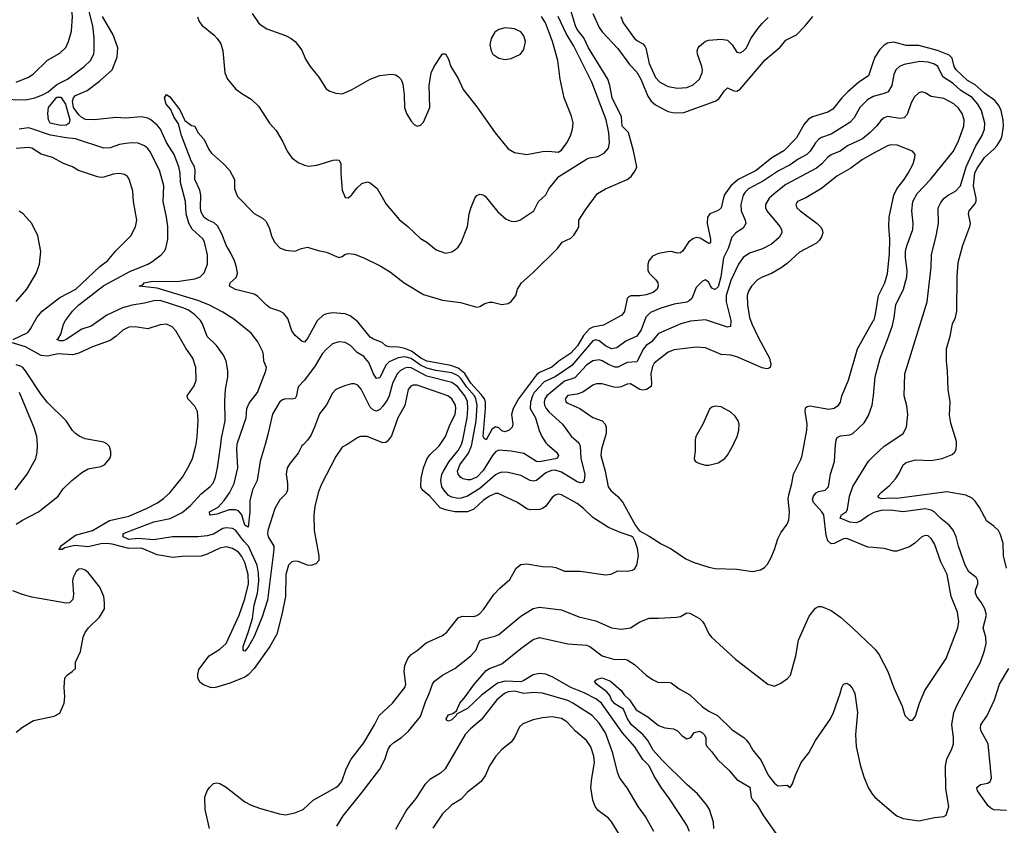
# Model space of a CAD drawing. Header units: inches. Extents: x 1245430 to 1420861, y 606325 to 671315.
# Tile 101 of 256: x 1304553 to 1310836, y 657570 to 662709. Entities that reach past the tile are written whole.
import ezdxf

# ---------------------------------------------------------------- set-up
doc = ezdxf.new("R2010")
doc.units = ezdxf.units.IN
doc.header["$MEASUREMENT"] = 0
for name, color, linetype in [('B3605', 7, 'Continuous'), ('B3606', 7, 'Continuous'), ('B3615', 7, 'Continuous'), ('B3616', 7, 'Continuous')]:
    doc.layers.add(name, color=color, linetype=linetype)

msp = doc.modelspace()

# ---------------------------------------------------------------- linework, layer by layer
at = {"layer": 'B3605', "color": 5}
for points, elevation in [([(1304523.1, 659710), (1304601.5, 659810), (1304655.8, 659910), (1304664.4, 659950), (1304666.3, 659990), (1304665.6, 660000)], 940), ([(1304530, 659491), (1304570, 659516.6), (1304674, 659570), (1304775.1, 659650), (1304797.6, 659670), (1304830, 659716.3), (1304886.6, 659770), (1304950, 659821.6), (1304990, 659843.1), (1305070, 659858), (1305093.3, 659870), (1305127.6, 659910), (1305134.3, 659930), (1305135.6, 659955.6), (1305126.2, 659986.2), (1305113.4, 660000)], 920), ([(1306643, 660000), (1306610, 659981.2), (1306570, 659922), (1306477.1, 659742.9), (1306456.6, 659690), (1306436.2, 659603.8), (1306429.3, 659550), (1306432.8, 659450), (1306462, 659290), (1306461.1, 659258.9), (1306443, 659237), (1306412.2, 659227.8), (1306390, 659228.7), (1306330, 659252.3), (1306310, 659254.4), (1306290, 659251.6), (1306268.8, 659230), (1306250.9, 659170), (1306248.1, 659030), (1306225.5, 658914.5), (1306192.9, 658790), (1306150, 658709.7), (1306050, 658571.2), (1306010, 658529.7), (1305990, 658515.4), (1305900.8, 658479.2), (1305810, 658450.6), (1305790, 658447.1), (1305770, 658449.8), (1305725.7, 658465.7), (1305702.6, 658482.6), (1305690.5, 658510), (1305688.9, 658531.1), (1305697, 658563), (1305761.6, 658650), (1305830, 658692.8), (1305869.9, 658730.1), (1305953.2, 658910), (1305990, 659013.7), (1306012.4, 659110), (1306011.3, 659170), (1305990, 659245.7), (1305970, 659285.1), (1305950, 659311.4), (1305910, 659336.5), (1305870, 659345.4), (1305830, 659338.3), (1305750, 659299), (1305710, 659287.4), (1305590, 659285.5), (1305530, 659278.3), (1305430, 659295.9), (1305330, 659337.6), (1305250, 659336.8), (1305144, 659364), (1305110, 659368.1), (1305070, 659364.5), (1304990, 659345.8), (1304904.1, 659355.9), (1304840.4, 659339.6), (1304824, 659330), (1304803.5, 659330), (1304815.1, 659344.9), (1304814, 659350), (1304910, 659421.3), (1305018.2, 659450), (1305125.5, 659514.5), (1305250, 659542.5), (1305361.3, 659590), (1305432.2, 659627.8), (1305470, 659654), (1305510, 659691.6), (1305592.9, 659790), (1305635.3, 659864.7), (1305654.8, 659910), (1305676.8, 659990), (1305678.3, 660000)], 880), ([(1306363.5, 660000), (1306353.4, 659990), (1306330, 659944), (1306278.8, 659881.2), (1306260.7, 659850), (1306253, 659810), (1306262.6, 659750), (1306261.7, 659710), (1306252.9, 659687.1), (1306213.6, 659646.4), (1306182, 659590), (1306137.3, 659450), (1306134.9, 659430), (1306139.2, 659410), (1306174, 659350), (1306175.6, 659330), (1306133.3, 659006.7), (1306099.3, 658900.7), (1306050, 658774.5), (1306010, 658705.7), (1305990, 658680.4), (1305982.6, 658682.6), (1305978, 658690), (1305978, 658710), (1306013.8, 658806.2), (1306038.4, 658890), (1306050, 658973.7), (1306069.7, 659050), (1306077.9, 659130), (1306077.6, 659177.6), (1306068.7, 659230), (1306013, 659350), (1305982.7, 659382.7), (1305930, 659452.9), (1305910, 659463.6), (1305870, 659467.4), (1305850, 659462.4), (1305790, 659427.1), (1305750, 659416.3), (1305690, 659409.5), (1305528.9, 659411.1), (1305410, 659390.5), (1305310, 659399.4), (1305250, 659393.5), (1305212.5, 659410), (1305213.3, 659430), (1305230, 659438.6), (1305410, 659505.7), (1305512.4, 659527.6), (1305590, 659565.3), (1305643.7, 659610), (1305710, 659685.2), (1305769.4, 659730.6), (1305787.6, 659752.4), (1305802.4, 659790), (1305815.9, 659850), (1305836.1, 660000)], 860), ([(1305765.2, 657550), (1305736.9, 657670), (1305733.6, 657750), (1305749.6, 657790), (1305763.7, 657810), (1305790, 657835.5), (1305810, 657841.6), (1305830, 657837.1), (1305870, 657812.4), (1305990, 657719.6), (1306030, 657699), (1306090, 657676.9), (1306210, 657642.6), (1306250, 657637), (1306308.7, 657650), (1306361.2, 657670), (1306426, 657730), (1306569.8, 657810.3), (1306590, 657826), (1306609.6, 657850), (1306635.6, 657930), (1306667.7, 657992.3), (1306750, 658095.8), (1306816.8, 658210), (1306846, 658270), (1306931.1, 658348.9), (1307010.9, 658450), (1307016.8, 658470), (1307006, 658550), (1307010.9, 658590), (1307030, 658634.9), (1307050, 658658.7), (1307090, 658685.3), (1307146.6, 658733.4), (1307250, 658781.5), (1307278.5, 658801.5), (1307350, 658892.6), (1307376.1, 658903.9), (1307450, 658901.3), (1307470, 658907.8), (1307490, 658921.7), (1307512.8, 658947.2), (1307577.9, 659042.1), (1307616.5, 659083.5), (1307681, 659139), (1307721.6, 659210), (1307750, 659233.7), (1307790, 659237), (1307890, 659221.7), (1307950, 659218.9), (1307973.8, 659213.8), (1308030, 659190.4), (1308130, 659192.2), (1308291.6, 659168.4), (1308327.3, 659172.7), (1308370, 659192.4), (1308430, 659190.3), (1308463.3, 659196.7), (1308475.2, 659204.8), (1308491, 659229), (1308502.3, 659290), (1308495.2, 659335.2), (1308480.7, 659380.7), (1308466.8, 659406.8), (1308455.1, 659415.1), (1308390, 659436.2), (1308309.4, 659470), (1308210, 659533.3), (1308150, 659591.8), (1308110, 659621.8), (1308010, 659677.4), (1307990, 659682), (1307970, 659676.3), (1307950, 659661.6), (1307910, 659606), (1307890, 659591.5), (1307870, 659584.2), (1307810, 659582.4), (1307790, 659588), (1307730, 659628.7), (1307606.4, 659686.4), (1307590, 659686.6), (1307550, 659669.9), (1307510, 659643), (1307450, 659587.5), (1307410, 659570.4), (1307329.5, 659569.5), (1307270, 659581.5), (1307236, 659596), (1307169.5, 659669.5), (1307121.4, 659710), (1307113.1, 659730), (1307115.7, 659784.3), (1307128.8, 659850), (1307154, 659910), (1307170, 659934.3), (1307230, 659991.7), (1307235.7, 660000)], 880), ([(1306118.3, 660000), (1306087, 659893), (1306067.3, 659770), (1306038.5, 659710), (1306021, 659639), (1306022.1, 659570), (1306010, 659472), (1305990, 659485.6), (1305969.9, 659549.9), (1305950, 659576.2), (1305930, 659582.2), (1305890, 659582.5), (1305810, 659555.5), (1305770, 659549.1), (1305767, 659550), (1305763.1, 659570), (1305819.6, 659600.4), (1305858.5, 659641.5), (1305892.4, 659690), (1305920.8, 659750), (1305944.8, 659850), (1305939.1, 659970), (1305941.7, 660000)], 840), ([(1308125.3, 660000), (1308130, 659990.6), (1308133.3, 659910), (1308158.7, 659810), (1308155.6, 659770), (1308143.7, 659756.3), (1308130, 659754.2), (1308110, 659761.8), (1308010, 659822.2), (1307970, 659835.1), (1307947, 659833), (1307910, 659818.4), (1307850, 659770.6), (1307830, 659765), (1307810, 659770.6), (1307750, 659802.3), (1307670, 659821.1), (1307630, 659822.6), (1307610, 659817.4), (1307590, 659804.9), (1307490, 659719.3), (1307410, 659668.8), (1307370, 659656.4), (1307350, 659655.4), (1307310, 659662.9), (1307290, 659673.9), (1307259.1, 659710), (1307247.7, 659730), (1307239.6, 659770), (1307246.8, 659810), (1307257.5, 659830), (1307294.4, 659890), (1307350, 659961.1), (1307370, 659995.5), (1307371.5, 660000)], 860), ([(1307920.7, 660000), (1307978, 659950), (1307991.5, 659930), (1307982.4, 659910), (1307870, 659889.5), (1307850, 659889.9), (1307770, 659940.9), (1307690, 659957), (1307610, 659962.9), (1307590, 659952.4), (1307570, 659928.9), (1307510, 659834), (1307470, 659791.7), (1307430, 659774.1), (1307410, 659773.4), (1307380.6, 659780.6), (1307367.7, 659787.7), (1307350, 659809.7), (1307346.9, 659830), (1307361.4, 659870), (1307416.3, 659943.7), (1307436.2, 659990), (1307438, 660000)], 840), ([(1308273.9, 660000), (1308265, 659970), (1308260.9, 659930), (1308289.5, 659829.5), (1308308.6, 659730), (1308325.7, 659705.7), (1308370, 659667.2), (1308400.9, 659630), (1308482, 659482), (1308508, 659448), (1308570, 659415.3), (1308645.5, 659365.5), (1308710, 659334.7), (1308804.4, 659270), (1308850, 659249.1), (1308950, 659215.8), (1308990, 659208.7), (1309130, 659203.1), (1309230, 659188.4), (1309280.5, 659199.5), (1309305.6, 659214.4), (1309324.2, 659235.8), (1309346, 659274), (1309369.7, 659330.3), (1309390, 659397.3), (1309410, 659436.3), (1309449.6, 659490.4), (1309461.2, 659518.8), (1309464.8, 659570), (1309456.8, 659650), (1309460.9, 659679.1), (1309481, 659750), (1309489.8, 659810.2), (1309537.3, 659902.7), (1309546.6, 659930), (1309559.5, 660000)], 880), ([(1308863.5, 660000), (1308864, 659956), (1308856, 659910), (1308859.8, 659899.8), (1308867.7, 659887.7), (1308890, 659877.3), (1308928.4, 659868.4), (1308950, 659868.4), (1309010, 659882), (1309053, 659910), (1309070, 659930.5), (1309107.7, 660000)], 920), ([(1310000, 659341.6), (1309964.6, 659344.6), (1309830, 659398.9), (1309810, 659398), (1309750, 659366.9), (1309730, 659366.6), (1309710, 659383.7), (1309698.3, 659418.3), (1309683.7, 659550), (1309671.4, 659570), (1309617.7, 659630), (1309611.6, 659650), (1309618, 659670), (1309635.4, 659690), (1309650, 659700.2), (1309692, 659708), (1309713.6, 659730), (1309725.8, 659810), (1309751.9, 659890), (1309759.7, 660000)], 860), ([(1310000, 659562.7), (1309970, 659546.6), (1309918, 659510), (1309890, 659499.7), (1309850, 659504.3), (1309787.6, 659530), (1309797.6, 659550), (1309827.9, 659572.1), (1309834.2, 659585.8), (1309848.4, 659670), (1309868.3, 659731.7), (1309970, 659893.7), (1310000, 659922.3)], 840), ([(1304530, 658164.9), (1304570, 658195.5), (1304641.7, 658238.3), (1304773.6, 658266.4), (1304810, 658286), (1304836.2, 658350), (1304840.7, 658390), (1304837, 658450), (1304841.2, 658510), (1304859, 658530), (1304888.7, 658550), (1304908.7, 658570), (1304909.1, 658610.9), (1304942, 658678), (1304958.7, 658770), (1304970, 658798.8), (1304992.3, 658830), (1305062.3, 658897.7), (1305093.3, 658950), (1305094.7, 658990), (1305089.6, 659030), (1305063.5, 659090), (1304990, 659183.1), (1304970, 659197.7), (1304950, 659205.3), (1304930, 659203.1), (1304913.8, 659190), (1304894.3, 659150), (1304889.3, 659129.3), (1304896.1, 659043.9), (1304893, 659010), (1304870.4, 658989.6), (1304850, 658987.6), (1304630, 659025.6), (1304570, 659042.5), (1304510, 659065.9)], 920), ([(1306576, 657564), (1306616.8, 657630), (1306739, 657781), (1306850, 657927.9), (1306882.2, 657990), (1306904.4, 658055.6), (1306920, 658080), (1306940.9, 658099.1), (1306990, 658130.2), (1307034.2, 658170), (1307110, 658264.4), (1307141.8, 658358.2), (1307166.5, 658410), (1307187.1, 658470), (1307199.2, 658490), (1307250, 658528.2), (1307330.4, 658569.6), (1307430.9, 658650), (1307466.6, 658690), (1307479.8, 658730), (1307491.6, 658748.4), (1307510, 658757.2), (1307584.5, 658775.5), (1307610, 658788.1), (1307750, 658904.4), (1307830, 658953.8), (1307870, 658960.7), (1308010, 658945.2), (1308120, 658900), (1308230, 658875), (1308329.4, 658829.4), (1308390, 658821.3), (1308450, 658830.3), (1308510, 658866.9), (1308570, 658891.8), (1308630, 658890.3), (1308743.3, 658896.7), (1308770, 658902.4), (1308810, 658925.5), (1308830, 658923), (1308890, 658888.2), (1308910, 658870.6), (1308923.8, 658850), (1308950, 658791), (1308966.8, 658770), (1309121, 658630), (1309326.8, 658470), (1309370, 658458), (1309410, 658476.3), (1309453, 658507), (1309471.3, 658528.7), (1309506.3, 658650), (1309523, 658750), (1309590, 658904.7), (1309630, 658956), (1309650, 658966), (1309670, 658966), (1309730, 658940.5), (1309790, 658897.1), (1309870, 658828.2), (1310000, 658703.4)], 860), ([(1308826.4, 657530), (1308809.8, 657569.8), (1308699, 657739), (1308647.8, 657807.8), (1308602.3, 657882.3), (1308568.8, 657948.8), (1308529.9, 657989.9), (1308478.6, 658070), (1308399.4, 658159.4), (1308265.9, 658350), (1308230, 658375.7), (1308154.3, 658414.3), (1308069.7, 658449.7), (1307955.9, 658515.9), (1307910, 658533.5), (1307870, 658539.3), (1307829.4, 658530.6), (1307770, 658493), (1307750, 658485.2), (1307651.6, 658488.4), (1307602.5, 658477.5), (1307499.4, 658400.6), (1307410, 658315.6), (1307340.7, 658279.3), (1307338.8, 658270), (1307310, 658242.9), (1307290, 658234), (1307278, 658238), (1307274, 658250), (1307290, 658274), (1307316.5, 658283.5), (1307340.4, 658299.6), (1307360.9, 658350), (1307390, 658380.7), (1307450, 658465.3), (1307530, 658556.5), (1307550, 658570.2), (1307630, 658600.2), (1307750, 658697.1), (1307830, 658754.7), (1307870, 658767.2), (1308050, 658726.7), (1308170, 658719.3), (1308190.3, 658710), (1308270, 658651.6), (1308290, 658643.9), (1308350, 658626.9), (1308410, 658630.2), (1308430, 658624.5), (1308475.8, 658595.8), (1308550, 658527.6), (1308590, 658500.4), (1308630, 658480.7), (1308690, 658482.4), (1308710, 658478), (1308760.4, 658440.4), (1308830, 658401.5), (1308910, 658325.5), (1308950, 658298.5), (1309006, 658270), (1309098.6, 658178.6), (1309172.7, 658130), (1309190, 658112.7), (1309210, 658087.3), (1309230.4, 658050), (1309283.4, 657983.4), (1309330, 657890.4), (1309370, 657838.4), (1309390, 657821.6), (1309450, 657826), (1309470, 657812), (1309485.2, 657834.8), (1309503.7, 657890), (1309539.3, 657970), (1309588.1, 658031.9), (1309632, 658110), (1309726.6, 658250), (1309746.6, 658290), (1309789.2, 658410), (1309799, 658450), (1309810, 658471), (1309830, 658476), (1309850, 658464.7), (1309870, 658438), (1309882.8, 658410), (1309898, 658290), (1309887.2, 658150), (1309891.5, 658071.5), (1309915.9, 657955.9), (1309939.4, 657879.4), (1309967, 657810), (1309990, 657773), (1310000, 657761.8)], 840), ([(1308983.3, 657550), (1308980.7, 657590), (1308953.7, 657670), (1308938.7, 657698.7), (1308877.6, 657770), (1308810, 657829.8), (1308650, 657988.5), (1308595, 658050), (1308560.8, 658110), (1308530, 658148.3), (1308456.2, 658210), (1308432, 658250), (1308406, 658310), (1308350, 658344.7), (1308329.5, 658370), (1308318.2, 658398.2), (1308300.6, 658420.6), (1308234.4, 658470), (1308220.5, 658490), (1308236.9, 658503.1), (1308270, 658510.1), (1308322.6, 658490), (1308390, 658430.2), (1308410, 658402), (1308445.2, 658370), (1308486.7, 658306.7), (1308561.6, 658261.6), (1308630, 658205.6), (1308670, 658192), (1308724.7, 658184.7), (1308750, 658172), (1308779.6, 658139.6), (1308810, 658122), (1308835.3, 658130), (1308857.2, 658162.8), (1308889.8, 658170.2), (1308910, 658160.7), (1308921.3, 658150), (1308931.7, 658130), (1308931.5, 658090), (1308935.9, 658075.9), (1308970, 658039.5), (1309005.4, 657990), (1309080.1, 657920.1), (1309130, 657862.8), (1309212.9, 657812.9), (1309220.2, 657750), (1309230, 657732), (1309258.7, 657698.7), (1309298.9, 657630), (1309410, 657472.9)], 820), ([(1308599.8, 657530), (1308545.8, 657625.8), (1308498.5, 657690), (1308430, 657809.6), (1308382.4, 657870), (1308368.3, 657908.3), (1308338.8, 658030), (1308290, 658160.4), (1308250, 658221.4), (1308206.6, 658270), (1308083.1, 658350), (1308050, 658366.1), (1307890, 658413.8), (1307836.8, 658416.8), (1307770, 658410.4), (1307710, 658425.9), (1307670, 658422), (1307646.5, 658410), (1307598.6, 658370), (1307497.9, 658242.1), (1307430, 658186.2), (1307394.7, 658150), (1307267.2, 657930), (1307238.1, 657901.9), (1307170, 657861.4), (1307137.7, 657830), (1307079.9, 657740.1), (1307024.3, 657670), (1306950, 657543.5)], 860), ([(1308416.9, 657450), (1308332.4, 657590), (1308310, 657615.1), (1308244.2, 657664.2), (1308225.8, 657690), (1308209.3, 657729.3), (1308197.8, 657810), (1308203, 657870), (1308220.9, 657970), (1308216.7, 658010), (1308197.4, 658070), (1308169.9, 658109.9), (1308099.8, 658170), (1308044.2, 658230), (1308010, 658251.4), (1307950, 658261.6), (1307890, 658256.4), (1307830, 658243.5), (1307762.6, 658217.4), (1307741.6, 658198.4), (1307710.2, 658129.8), (1307690, 658099.6), (1307630, 658054.3), (1307590.3, 658010), (1307550.3, 657949.7), (1307524.4, 657890), (1307497.1, 657850), (1307410, 657782), (1307370, 657737.4), (1307310, 657701.3), (1307250, 657642.6), (1307190, 657551.1)], 880)]:
    msp.add_lwpolyline(points, dxfattribs=dict(at, elevation=elevation))
at = {"layer": 'B3606', "color": 5}
for points, elevation in [([(1304530, 662311.9), (1304610, 662342), (1304639, 662361), (1304730, 662450.2), (1304810, 662496.9), (1304847, 662533), (1304864.8, 662570), (1304884, 662636), (1304889.9, 662730), (1304883, 662783), (1304857.9, 662870), (1304838.6, 662918.6), (1304819.8, 662950), (1304778.1, 662998.1), (1304757.9, 663030), (1304751.8, 663070), (1304757.3, 663130), (1304755.7, 663170), (1304744.4, 663210), (1304730, 663238), (1304708.6, 663268.6), (1304685.4, 663290), (1304629.7, 663330), (1304550, 663370.7)], 880), ([(1304430, 662202.2), (1304590, 662197.3), (1304649.7, 662210), (1304697.7, 662230), (1304735, 662250), (1304790, 662295), (1304857.2, 662330), (1304964.4, 662410), (1305004.4, 662450), (1305025.7, 662490), (1305028.4, 662510), (1305027.2, 662592.8), (1305019.9, 662670), (1304980.1, 662830)], 860), ([(1310000, 662440.7), (1309968.9, 662351.1), (1309908.4, 662311.6), (1309837.7, 662250), (1309799, 662210), (1309741.9, 662138.1), (1309710, 662118.8), (1309611.2, 662088.8), (1309585.9, 662074.1), (1309557.9, 662042.1), (1309510, 661956.4), (1309430, 661873.8), (1309352.4, 661827.6), (1309253.1, 661746.9), (1309137.5, 661690), (1309091.3, 661650), (1309048.6, 661590), (1309030, 661509.6), (1309010, 661492.8), (1308957.3, 661470), (1308942.4, 661450), (1308939.6, 661410), (1308962, 661310), (1308960.5, 661290), (1308956, 661284), (1308950, 661280.7), (1308894.7, 661314.7), (1308870, 661318.9), (1308848.1, 661311.9), (1308821.7, 661290), (1308784.8, 661235.2), (1308770, 661221.5), (1308750, 661220.3), (1308710, 661229.8), (1308689.1, 661229.1), (1308630, 661218.3), (1308590, 661200.3), (1308567.3, 661170), (1308561.3, 661150), (1308562.1, 661110), (1308572.1, 661090), (1308612, 661050), (1308625, 661030), (1308627.6, 661010), (1308620.7, 660990), (1308596.1, 660970), (1308550, 660953.7), (1308510, 660947.2), (1308453.1, 660946.9), (1308439.6, 660940.4), (1308428.3, 660930), (1308412.7, 660847.3), (1308396, 660824), (1308278.9, 660761.1), (1308210, 660748.1), (1308190, 660736.4), (1308150, 660694.8), (1308111.7, 660628.3), (1308070, 660582.1), (1307992.4, 660530), (1307947.6, 660492.4), (1307870, 660459.6), (1307850, 660444.4), (1307736.9, 660290), (1307702.2, 660230), (1307690.9, 660190), (1307699.2, 660130), (1307696.1, 660110), (1307675.3, 660090), (1307650, 660081.1), (1307630, 660087.5), (1307610, 660105.3), (1307588.3, 660111.7), (1307565.3, 660094.7), (1307530, 660029.8), (1307516.9, 660036.9), (1307511, 660051), (1307526.1, 660230), (1307524.3, 660270), (1307518, 660290), (1307498.6, 660318.6), (1307430.7, 660390), (1307392.5, 660452.5), (1307350, 660485.7), (1307304.1, 660504.1), (1307150, 660531.6), (1307112.9, 660550), (1307053.7, 660593.7), (1307010, 660611.8), (1306970, 660620.8), (1306910, 660621.5), (1306890, 660628.8), (1306866.6, 660650), (1306810, 660670.9), (1306790, 660683.4), (1306710, 660782.1), (1306661.1, 660821.1), (1306630, 660833.9), (1306550, 660838.5), (1306510, 660833.3), (1306490, 660824.1), (1306452.1, 660787.9), (1306390, 660676), (1306370, 660653.2), (1306356.5, 660656.5), (1306310, 660694), (1306290, 660724), (1306263.1, 660803.1), (1306236.9, 660836.9), (1306212, 660850), (1306150, 660870.6), (1306127.5, 660887.5), (1306070, 660946.6), (1306050, 660958), (1305930, 660987.2), (1305892, 661010), (1305897, 661030), (1305935, 661065), (1305942.4, 661090), (1305937, 661130), (1305923, 661170), (1305900.1, 661220.1), (1305869.9, 661270), (1305843.8, 661343.8), (1305815.1, 661395.1), (1305794.1, 661414.1), (1305755.1, 661430), (1305730, 661448), (1305710, 661481.2), (1305706.5, 661510), (1305709.8, 661590), (1305702.5, 661622.5), (1305671.3, 661690), (1305672.3, 661750), (1305668.4, 661770), (1305647.2, 661810), (1305584.5, 661970), (1305565.8, 662045.8), (1305536.9, 662090), (1305516.8, 662136.8), (1305488.2, 662170), (1305476, 662210), (1305490, 662231.3), (1305510, 662217.3), (1305575.1, 662135.1), (1305606.2, 662066.2), (1305650, 662034.8), (1305670, 662031), (1305690.5, 661990.5), (1305730, 661944.7), (1305760.9, 661880.9), (1305777.7, 661857.8), (1305854.4, 661790), (1305892, 661750), (1305923, 661690), (1305923.1, 661630), (1305941.8, 661581.8), (1306050, 661472.7), (1306103, 661443), (1306123.2, 661423.2), (1306144.7, 661384.7), (1306160.8, 661330), (1306178.5, 661290), (1306213.7, 661253.7), (1306250, 661238.3), (1306308, 661232), (1306350.5, 661250.5), (1306390, 661257.6), (1306457.3, 661237.3), (1306510, 661227), (1306590, 661193), (1306610, 661198), (1306628.6, 661211.4), (1306650, 661218), (1306690, 661213.8), (1306750, 661190.2), (1306856.7, 661136.7), (1306918.9, 661098.9), (1307006.7, 661030), (1307130, 660955.6), (1307250, 660920.3), (1307365.5, 660905.5), (1307470, 660874.8), (1307490, 660880.7), (1307521.3, 660898.7), (1307550, 660906.4), (1307570, 660906.7), (1307630, 660892.4), (1307670, 660898), (1307690, 660910.8), (1307719.3, 660950), (1307729.3, 660990), (1307756, 661030), (1307830, 661096.4), (1307985.1, 661250), (1308014, 661290), (1308070, 661316.1), (1308090, 661334.6), (1308113.3, 661370), (1308120.4, 661390), (1308120.5, 661430), (1308163, 661497), (1308239.8, 661600.2), (1308290.5, 661629.5), (1308430, 661690.1), (1308455.4, 661710), (1308482.8, 661750), (1308490.5, 661770), (1308470, 661872.3), (1308437, 661990), (1308397.4, 662030), (1308392.3, 662090), (1308333.6, 662210), (1308318.2, 662290), (1308305.4, 662330), (1308182.8, 662530), (1308153.2, 662593.2), (1308110, 662645.9), (1308098.7, 662670), (1308064.4, 662790)], 820), ([(1305941.7, 660000), (1305942.5, 660010), (1305997.5, 660170), (1306001.6, 660230), (1306016.6, 660263.4), (1306070, 660331.7), (1306123.7, 660470), (1306127, 660490), (1306109.8, 660530), (1306108.9, 660570), (1306103.8, 660590), (1306073.4, 660653.4), (1306029.8, 660709.8), (1305919.3, 660799.3), (1305850, 660844.5), (1305759.7, 660890), (1305690, 660918.6), (1305430, 660995.8), (1305315.3, 661010), (1305340.1, 661019.9), (1305347.3, 661030), (1305390, 661039.2), (1305570, 661041.3), (1305670, 661056.3), (1305705.4, 661070), (1305730, 661094.9), (1305752.2, 661150), (1305751.4, 661210), (1305732.2, 661290), (1305723.1, 661310), (1305653.5, 661373.5), (1305631.3, 661411.3), (1305616.2, 661470), (1305611.8, 661550), (1305578.2, 661670), (1305577.2, 661730), (1305569.4, 661770), (1305538.6, 661850), (1305490, 661926.2), (1305450.5, 662010), (1305430, 662036.3), (1305390, 662071.1), (1305370, 662081.4), (1305330, 662089.9), (1305230, 662080.8), (1305166.5, 662086.5), (1305029.9, 662069.9), (1304973.1, 662073.1), (1304950, 662085), (1304930, 662103.4), (1304896.1, 662150), (1304889.9, 662190), (1304897.2, 662210), (1304910, 662226.9), (1304982.6, 662257.4), (1305062.2, 662317.8), (1305143.5, 662390), (1305174, 662470), (1305178.7, 662530), (1305150, 662613.5), (1305081.2, 662730)], 840), ([(1305687.2, 662727.2), (1305698.3, 662698.3), (1305714.4, 662674.4), (1305794.9, 662610), (1305814, 662590), (1305835.5, 662555.5), (1305848.9, 662510), (1305862, 662370), (1305879.3, 662330), (1305910, 662290.7), (1305930, 662268.2), (1305970, 662238), (1306030, 662203), (1306077.2, 662157.2), (1306147.7, 662050), (1306190, 662002.8), (1306232.7, 661930), (1306259.1, 661870), (1306290, 661827.3), (1306330, 661799.1), (1306370, 661780.7), (1306395.9, 661775.9), (1306450, 661781.3), (1306554.2, 661814.2), (1306576.4, 661816.4), (1306592.5, 661812.5), (1306603, 661790), (1306602, 661730), (1306610, 661622), (1306630, 661574.8), (1306650, 661574), (1306670, 661590.6), (1306704.8, 661635.3), (1306736.6, 661663.4), (1306770, 661674.4), (1306790, 661668.5), (1306833, 661633), (1306891.9, 661531.9), (1306974.9, 661434.9), (1307030, 661390.6), (1307110, 661312.7), (1307150.7, 661290), (1307210, 661240.5), (1307270, 661219.3), (1307310, 661228.2), (1307330, 661240.4), (1307350, 661258.4), (1307370, 661288), (1307409.7, 661390), (1307421.6, 661470), (1307432.6, 661507.4), (1307456.2, 661570), (1307470, 661587.7), (1307490, 661595.5), (1307510, 661593), (1307524.2, 661584.2), (1307604, 661484), (1307657.5, 661437.5), (1307690, 661423.1), (1307717.1, 661422.9), (1307744, 661430), (1307834.5, 661490), (1307862.9, 661550), (1307910, 661592.4), (1307929.8, 661630), (1307994.2, 661710), (1308170, 661820.3), (1308190, 661829.1), (1308242.4, 661837.6), (1308281.5, 661858.6), (1308309.8, 661890.2), (1308316, 661924), (1308312.4, 661987.6), (1308294.5, 662070), (1308202.9, 662310), (1308090, 662539.8), (1308040.7, 662620.7), (1307989, 662730)], 840), ([(1306037.1, 662750), (1306076.3, 662690), (1306093.5, 662673.5), (1306130.3, 662650.3), (1306250, 662608.7), (1306284.9, 662590), (1306310.4, 662570), (1306354.1, 662514.1), (1306377.7, 662457.7), (1306406, 662410), (1306462.3, 662342.3), (1306508.7, 662268.7), (1306532.8, 662252.8), (1306570, 662240.7), (1306610, 662237.3), (1306670, 662263), (1306790, 662330.4), (1306850, 662352.7), (1306922.5, 662362.5), (1306950, 662357.3), (1306968.1, 662348.1), (1306988, 662328), (1306997.5, 662297.5), (1307005.5, 662230), (1307008.2, 662150), (1307020.5, 662110), (1307050, 662062.8), (1307070, 662041), (1307090, 662031), (1307110, 662036), (1307130, 662056), (1307169.6, 662150), (1307165.1, 662290), (1307179.6, 662370), (1307197.6, 662410), (1307250, 662491.3), (1307270, 662492), (1307290, 662458), (1307304.9, 662410), (1307350, 662334), (1307383.1, 662263.1), (1307470, 662153.4), (1307587, 661987), (1307670, 661885.3), (1307710, 661862.6), (1307790, 661850.4), (1307890, 661868.7), (1307930, 661870.4), (1307990, 661864.6), (1308010, 661878), (1308049.6, 661930), (1308070, 661974.8), (1308081, 662010), (1308083.9, 662050), (1308074.2, 662094.2), (1308026.6, 662210), (1308001.4, 662330), (1307986.3, 662450), (1307952.1, 662570), (1307909.2, 662690), (1307882.7, 662730)], 860), ([(1308210.7, 662750), (1308250, 662658.9), (1308270, 662631.5), (1308370, 662525.8), (1308444, 662424), (1308490, 662375.4), (1308515.5, 662330), (1308561.2, 662221.2), (1308582.7, 662190), (1308610, 662165.6), (1308670, 662134.4), (1308690, 662124.8), (1308730, 662115.1), (1308790, 662116.9), (1308990, 662189), (1309014.5, 662205.5), (1309050, 662256.4), (1309070, 662273.7), (1309110, 662255), (1309130, 662253.8), (1309150, 662265.8), (1309310, 662453.4), (1309404.8, 662535.2), (1309442.1, 662577.9), (1309510, 662613.9), (1309565.6, 662670), (1309613, 662730)], 820), ([(1308389.2, 662730), (1308404.7, 662690), (1308476.5, 662590), (1308494.4, 662574.4), (1308530, 662555.8), (1308541, 662541), (1308547.8, 662527.8), (1308570.2, 662430.2), (1308610, 662340.3), (1308638, 662310), (1308690, 662282.3), (1308750, 662271.7), (1308810, 662276), (1308850, 662293.8), (1308889.8, 662330), (1308908, 662370), (1308909, 662390), (1308906.3, 662410), (1308877.6, 662490), (1308876.4, 662510), (1308882, 662530), (1308890, 662540.4), (1308930, 662571.8), (1308950, 662579.6), (1309030, 662584.7), (1309070, 662578.3), (1309100.3, 662550), (1309130, 662503), (1309150, 662497.6), (1309170, 662508.9), (1309189.7, 662530), (1309218, 662590), (1309264.6, 662655.4), (1309290, 662686), (1309330, 662723.1)], 840), ([(1310000, 662220.2), (1309962.1, 662197.9), (1309914.5, 662150), (1309877.6, 662082.4), (1309850, 662052.9), (1309730, 661979.4), (1309670, 661958.3), (1309650, 661945), (1309630, 661922.8), (1309596.8, 661870), (1309575.9, 661850), (1309520.8, 661819.2), (1309470, 661782.5), (1309395.5, 661744.5), (1309299.1, 661680.9), (1309202.9, 661630), (1309182, 661610), (1309169.5, 661590), (1309153.6, 661530), (1309156.4, 661490), (1309183, 661430), (1309185.8, 661410), (1309170, 661380.4), (1309122.3, 661350), (1309098.1, 661321.9), (1309074, 661250), (1309044.9, 661190), (1309027.7, 661070), (1309010, 661005), (1308990, 660987.7), (1308974.6, 660994.6), (1308960.6, 661010), (1308950, 661033), (1308930, 661049.6), (1308910, 661040.7), (1308870, 661000.5), (1308841.5, 660930), (1308824.5, 660915.5), (1308810, 660908.3), (1308730, 660895.1), (1308643.8, 660870), (1308578.5, 660841.5), (1308547.9, 660812.1), (1308518.6, 660730), (1308490.2, 660690), (1308420.5, 660659.5), (1308363.5, 660616.5), (1308330, 660609.9), (1308290, 660628.4), (1308250, 660659.6), (1308230, 660666.1), (1308210, 660661), (1308075.7, 660504.3), (1307970, 660430.6), (1307900.6, 660399.4), (1307836.9, 660330), (1307825.1, 660310), (1307812.1, 660270), (1307810.6, 660230), (1307844.1, 660170), (1307868, 660088), (1307885.5, 660050), (1307910, 660009.4), (1307920.7, 660000)], 840), ([(1305836.1, 660000), (1305841.3, 660038.7), (1305864, 660150), (1305862.6, 660277.4), (1305866.9, 660350), (1305881.5, 660430), (1305881, 660470), (1305871, 660530), (1305854.5, 660570), (1305808.8, 660630), (1305749.1, 660689.1), (1305719.5, 660770), (1305706.9, 660790), (1305670, 660826.8), (1305630, 660855.7), (1305600.5, 660870), (1305450, 660917.8), (1305410, 660916.2), (1305350, 660900.8), (1305270, 660888.8), (1305210, 660872.2), (1305110, 660825.2), (1305010, 660753.7), (1304950, 660735.7), (1304849.1, 660670), (1304830, 660661.5), (1304810, 660660.2), (1304789.8, 660669.8), (1304801.6, 660678.4), (1304815.9, 660704.1), (1304833.3, 660766.7), (1304845.3, 660790), (1304888.9, 660850), (1304931.2, 660890), (1305090, 661014), (1305256.3, 661103.7), (1305369.6, 661150), (1305395.3, 661164.7), (1305455.8, 661210), (1305474.3, 661230), (1305485.1, 661250), (1305498.3, 661310), (1305497.6, 661390), (1305489.8, 661449.8), (1305468.4, 661550), (1305472.1, 661650), (1305444.4, 661750), (1305386.4, 661866.4), (1305370, 661888.4), (1305350, 661905.3), (1305310, 661920.8), (1305270, 661924.1), (1305230, 661920.3), (1305190, 661912.5), (1305130, 661892.2), (1305090, 661888.9), (1304909.8, 661949.8), (1304850, 661955), (1304750, 661973.4), (1304623.7, 662016.3), (1304610, 662018.5), (1304550, 662010.3)], 860), ([(1310000, 662009.6), (1309980.7, 661990), (1309930.2, 661950), (1309834.8, 661905.2), (1309788.6, 661871.4), (1309730, 661847), (1309710, 661832.9), (1309670.9, 661789.1), (1309637.5, 661762.5), (1309442.5, 661657.5), (1309379.7, 661610), (1309336.3, 661570), (1309311.8, 661530), (1309311, 661510), (1309319.7, 661490), (1309402.6, 661390), (1309413.4, 661370), (1309416.2, 661350), (1309400, 661320), (1309350, 661276.5), (1309292.7, 661247.3), (1309210, 661219.8), (1309170, 661192.3), (1309138.9, 661150), (1309090, 661046.2), (1309061.9, 660950), (1309060.5, 660910), (1309090.2, 660789.8), (1309088.5, 660751.5), (1309070, 660747.6), (1308930, 660795.5), (1308833, 660787), (1308771.4, 660768.6), (1308630, 660706.8), (1308584.9, 660655.1), (1308550, 660630.4), (1308533.3, 660610), (1308490, 660526.4), (1308430, 660521.6), (1308370, 660492.3), (1308350, 660491.7), (1308310, 660508.6), (1308270, 660533.7), (1308250, 660539.5), (1308210, 660532.1), (1308170, 660505), (1308095.4, 660424.6), (1308030, 660403.4), (1307917.5, 660310), (1307903.8, 660290), (1307899.4, 660270), (1307902, 660250), (1307912.1, 660230), (1307930, 660207.9), (1308017.2, 660130), (1308071.5, 660051.5), (1308120.3, 660010), (1308125.3, 660000)], 860), ([(1304511.3, 660670), (1304605.4, 660714.6), (1304623, 660737), (1304663, 660810), (1304696, 660850), (1304810, 660936.8), (1304910.6, 660990), (1305064.1, 661135.9), (1305114, 661170), (1305165.9, 661234.1), (1305262, 661330), (1305293, 661387), (1305300.7, 661430), (1305278.7, 661550), (1305275.8, 661615.8), (1305251.1, 661691.1), (1305240.7, 661710), (1305221, 661721), (1305190, 661728.7), (1305150, 661723.1), (1305090, 661704), (1305070, 661702.2), (1305050, 661707.2), (1304928.3, 661748.3), (1304890.7, 661770.7), (1304832, 661792), (1304762.4, 661830), (1304690, 661852.5), (1304630.5, 661890.5), (1304610, 661893.3), (1304530, 661888.4)], 880), ([(1310000, 661855), (1309930, 661816.5), (1309857.5, 661762.5), (1309768.2, 661711.8), (1309668.5, 661631.5), (1309570, 661572.5), (1309515.5, 661550), (1309506.4, 661530), (1309512.7, 661510), (1309532.7, 661490), (1309642.6, 661410), (1309665.7, 661385.7), (1309674.4, 661370), (1309677.5, 661350), (1309670, 661324.2), (1309656.9, 661303.1), (1309636.8, 661283.2), (1309530, 661226.8), (1309450, 661154.8), (1309412.6, 661127.4), (1309350.1, 661089.9), (1309290, 661066.5), (1309261.3, 661050), (1309221.8, 661010), (1309203.4, 660976.6), (1309195.6, 660950), (1309197.1, 660890), (1309210.9, 660810), (1309225.1, 660770), (1309270, 660676), (1309338, 660550), (1309346.3, 660510), (1309341.6, 660490), (1309330, 660483.1), (1309317.6, 660482.4), (1309290, 660487.5), (1309130, 660558.1), (1309090, 660568.6), (1309030, 660573.6), (1308930, 660617), (1308870, 660620.9), (1308730, 660603.9), (1308690, 660588.9), (1308601.6, 660518.4), (1308590, 660496.3), (1308580.8, 660450), (1308585.6, 660390), (1308582.3, 660370), (1308553.4, 660350), (1308530, 660345.8), (1308510, 660350.5), (1308450, 660386.8), (1308430, 660384.5), (1308390, 660366.4), (1308370, 660362.7), (1308344.8, 660364.8), (1308270, 660385.3), (1308233.8, 660386.2), (1308210, 660377.2), (1308147.3, 660332.7), (1308110, 660321.1), (1308050, 660312.2), (1308032.9, 660290), (1308040.2, 660270), (1308050, 660262.6), (1308128.2, 660228.2), (1308210, 660171.3), (1308270, 660150.2), (1308289.5, 660129.5), (1308295.4, 660110), (1308294.9, 660070), (1308273.9, 660000)], 880), ([(1304530, 660911.6), (1304598, 660990), (1304658.5, 661090), (1304678.8, 661150), (1304687.3, 661230), (1304669.7, 661330), (1304629.7, 661410), (1304575.1, 661470), (1304550, 661486.9)], 920), ([(1309559.5, 660000), (1309576, 660090), (1309577.7, 660130), (1309564.5, 660210), (1309566.5, 660233.5), (1309577.6, 660242.4), (1309594.4, 660245.6), (1309716.2, 660223.8), (1309750, 660231.4), (1309778.3, 660250), (1309791, 660270), (1309798.2, 660310), (1309842.5, 660410), (1309898.6, 660610), (1310000, 660787.5)], 880), ([(1305678.3, 660000), (1305686, 660050), (1305692.5, 660152.5), (1305686.6, 660210), (1305670, 660244.2), (1305626, 660290), (1305622, 660310), (1305666.5, 660373.5), (1305678.1, 660410), (1305677.7, 660490), (1305657.2, 660550), (1305613.3, 660613.3), (1305550, 660724.7), (1305526, 660750), (1305490, 660766.4), (1305450, 660762), (1305370, 660738.2), (1305290, 660749.8), (1305250, 660748.9), (1305210.7, 660729.3), (1305168.9, 660690), (1305130, 660663.5), (1305017.5, 660622.5), (1304930, 660581), (1304890, 660570.6), (1304797.5, 660577.6), (1304730, 660562.9), (1304690, 660566.1), (1304590, 660621.7), (1304497.6, 660650)], 880), ([(1307438, 660000), (1307465.1, 660150), (1307471.5, 660250), (1307464.1, 660290), (1307454.1, 660310), (1307406.1, 660366.1), (1307370, 660419), (1307350, 660436.6), (1307310, 660455.6), (1307208.3, 660471.7), (1307150, 660486), (1307110, 660506.3), (1307050, 660548.6), (1307010, 660559.5), (1306968.4, 660551.6), (1306910, 660526.1), (1306890, 660505), (1306850, 660424.2), (1306830, 660420.9), (1306810, 660449.7), (1306781.8, 660521.8), (1306750, 660561.5), (1306707.2, 660587.2), (1306662.9, 660630), (1306630, 660649.6), (1306590, 660654.7), (1306550, 660642), (1306510, 660608.2), (1306482.5, 660577.5), (1306438.1, 660501.9), (1306370.1, 660409.9), (1306332.9, 660370), (1306324.7, 660350), (1306319.1, 660310), (1306310, 660293.6), (1306291.1, 660288.9), (1306250, 660290.4), (1306230, 660284.4), (1306210, 660269.8), (1306166.3, 660193.7), (1306136.8, 660063.2), (1306118.3, 660000)], 840), ([(1305113.4, 660000), (1305110, 660003.7), (1305090, 660015.1), (1304970, 660035.1), (1304932.5, 660052.5), (1304910, 660069.5), (1304890, 660089.5), (1304849.7, 660150), (1304730, 660266.9), (1304690, 660318.7), (1304590, 660468.8), (1304572.2, 660490), (1304558.4, 660498.4), (1304530, 660508.1)], 920), ([(1307371.5, 660000), (1307381.1, 660030), (1307409.3, 660170), (1307413.4, 660230), (1307410, 660273.1), (1307393.1, 660310), (1307347.3, 660370), (1307310, 660394.3), (1307150, 660434.4), (1307050, 660487.5), (1307030, 660490.3), (1307010, 660486.3), (1306980.1, 660470), (1306961.3, 660450), (1306932.3, 660387.7), (1306909.7, 660310.3), (1306896.9, 660283.1), (1306870, 660242.8), (1306850, 660222), (1306830, 660212), (1306810, 660218.2), (1306790, 660237.2), (1306731.7, 660351.7), (1306710, 660377.2), (1306690, 660386), (1306670, 660386.2), (1306625.5, 660374.5), (1306569.4, 660350.6), (1306550, 660327.6), (1306510, 660253.3), (1306465.8, 660194.2), (1306435, 660110), (1306410, 660056.9), (1306390, 660026.3), (1306363.5, 660000)], 860), ([(1304665.6, 660000), (1304661.8, 660050), (1304646.2, 660106.2), (1304551.2, 660330)], 940), ([(1307235.7, 660000), (1307269.9, 660050.1), (1307299.5, 660130), (1307332.5, 660190), (1307336.6, 660230), (1307332.9, 660250), (1307311.1, 660290), (1307285.1, 660310), (1307090, 660377.2), (1307062.1, 660377.9), (1307048.1, 660371.9), (1307032.8, 660350), (1307011.1, 660248.9), (1306966.3, 660170), (1306925.4, 660054.6), (1306900.3, 660019.7), (1306890, 660011.8), (1306870, 660009.7), (1306770, 660049.6), (1306728.7, 660051.3), (1306710, 660044.5), (1306666.6, 660013.4), (1306643, 660000)], 880), ([(1309759.7, 660000), (1309760.4, 660010), (1309763.1, 660030), (1309770, 660043), (1309790, 660055.2), (1309850, 660061.1), (1309869.9, 660070.1), (1309941.5, 660138.5), (1309970, 660184.4), (1309991.6, 660250), (1310000, 660297.7)], 860), ([(1309107.7, 660000), (1309113.1, 660010), (1309130.9, 660050), (1309141.7, 660090), (1309143, 660130), (1309136.9, 660150), (1309119.2, 660179.2), (1309090, 660205.6), (1309030, 660239.6), (1308990, 660243.7), (1308970, 660238), (1308955.6, 660224.4), (1308912, 660130), (1308866.7, 660050), (1308863.1, 660030), (1308863.5, 660000)], 920)]:
    msp.add_lwpolyline(points, dxfattribs=dict(at, elevation=elevation))
for points, elevation in [([(1307650, 662656.9), (1307610, 662647.3), (1307585.5, 662630), (1307562, 662590), (1307553.7, 662550), (1307561.1, 662510), (1307572.7, 662490), (1307610, 662463.1), (1307650, 662454.9), (1307690, 662462), (1307749.6, 662490.4), (1307770, 662518.8), (1307780.4, 662570), (1307770, 662606), (1307750, 662631.3), (1307710, 662651.2)], 880), ([(1304815.5, 662035.5), (1304764.5, 662044.5), (1304748, 662050), (1304736.9, 662070), (1304733, 662110), (1304735.8, 662150), (1304790, 662214.4), (1304814.7, 662214.7), (1304845.1, 662170), (1304872, 662070), (1304867.9, 662050), (1304850, 662036.2)], 840)]:
    msp.add_lwpolyline(points, close=True, dxfattribs=dict(at, elevation=elevation))
at = {"layer": 'B3615', "color": 5}
for points, elevation in [([(1310000, 659922.3), (1310070, 659989.2), (1310085.9, 660000)], 840), ([(1310850.7, 659210.7), (1310830.7, 659290), (1310829, 659370), (1310810, 659429.6), (1310797.8, 659450), (1310770, 659477.2), (1310724.2, 659510), (1310678.3, 659598.3), (1310650, 659638.7), (1310630, 659656.9), (1310590, 659676.8), (1310470, 659698.1), (1310150, 659655.3), (1310110, 659657.9), (1310052.9, 659652.9), (1310038.2, 659658.2), (1310029.7, 659670), (1310050, 659693.4), (1310102.6, 659737.4), (1310140.8, 659779.2), (1310164.2, 659815.8), (1310189.8, 659870), (1310210, 659884.9), (1310270, 659900.5), (1310370, 659898), (1310439, 659910), (1310503.8, 659936.2), (1310519.5, 659950), (1310529.5, 659970), (1310529.8, 660000)], 820), ([(1310000, 657761.8), (1310010.5, 657750), (1310130, 657644.9), (1310150, 657630.4), (1310190, 657612.4), (1310290, 657598.4), (1310390, 657619.1), (1310450, 657626), (1310465.2, 657634.8), (1310482.4, 657690), (1310462.8, 657802.8), (1310461.4, 657950), (1310469.2, 657990.8), (1310501.4, 658058.6), (1310510.9, 658090), (1310511.8, 658130), (1310502, 658210), (1310514.2, 658290), (1310536.6, 658343.4), (1310683.5, 658610), (1310710, 658684), (1310719.4, 658730), (1310717.5, 658770), (1310700.2, 658830), (1310722.5, 658910), (1310711.6, 658951.6), (1310689.8, 658990), (1310659.5, 659030), (1310652, 659050), (1310651.3, 659070), (1310666.2, 659110), (1310666.6, 659130), (1310655.6, 659150), (1310610, 659187.6), (1310586.8, 659230), (1310543.2, 659350), (1310529, 659410), (1310510, 659452.8), (1310484.8, 659484.8), (1310430, 659526.6), (1310388.7, 659570), (1310370, 659580.5), (1310330, 659588.8), (1310190, 659570.4), (1310110, 659580.2), (1310050, 659578.2), (1310010, 659568.1), (1310000, 659562.7)], 840), ([(1310000, 658703.4), (1310014, 658690), (1310036.7, 658656.7), (1310091.6, 658550), (1310130, 658446), (1310184, 658330), (1310201, 658270), (1310230, 658241), (1310250, 658241), (1310270, 658266), (1310294, 658350), (1310329.7, 658430), (1310465, 658635), (1310540.3, 658830), (1310545.3, 658870), (1310538, 658930), (1310497.8, 659030), (1310471.3, 659170), (1310431.4, 659250), (1310390, 659365.6), (1310370, 659400.4), (1310350, 659416.4), (1310330, 659419.2), (1310308.7, 659410), (1310265.7, 659370), (1310230, 659345.6), (1310150, 659319.2), (1310130, 659318.5), (1310070, 659335.6), (1310000, 659341.6)], 860), ([(1310850, 657663.5), (1310770, 657668.3), (1310750, 657678.9), (1310733.8, 657693.8), (1310664.2, 657790), (1310659.5, 657810), (1310684, 657830), (1310730, 657838.3), (1310746, 657850), (1310754.8, 657870), (1310733.3, 658090), (1310689, 658170), (1310683.1, 658190), (1310685.1, 658210), (1310725.7, 658270), (1310773.5, 658370), (1310805.8, 658470), (1310865.7, 658570)], 820)]:
    msp.add_lwpolyline(points, dxfattribs=dict(at, elevation=elevation))
at = {"layer": 'B3616', "color": 5}
for points, elevation in [([(1310529.8, 660000), (1310530, 660018), (1310495.3, 660135.3), (1310485.7, 660185.7), (1310491.4, 660271.4), (1310477.6, 660350), (1310474, 660470), (1310467, 660530), (1310467.9, 660610), (1310490.9, 660690), (1310505.7, 660770), (1310523.5, 660810), (1310533.3, 660850), (1310535, 661070), (1310540.4, 661159.6), (1310571.4, 661270), (1310615.2, 661390), (1310619.5, 661410), (1310608.1, 661470), (1310612, 661490), (1310646.5, 661530), (1310656, 661550), (1310656.1, 661570), (1310639.1, 661650), (1310647.6, 661730), (1310661.4, 661758.6), (1310710, 661830.7), (1310770, 661883.1), (1310790, 661907.1), (1310815.6, 661950), (1310822.5, 661970), (1310830.5, 662030), (1310828, 662068), (1310816.8, 662130), (1310801.5, 662161.5), (1310774.8, 662194.8), (1310710, 662241.7), (1310650, 662294.2), (1310601.6, 662321.6), (1310528.2, 662390), (1310515.3, 662410), (1310503.4, 662463.4), (1310483.7, 662483.7), (1310410, 662512.7), (1310290, 662543.8), (1310210, 662544.3), (1310130, 662566.2), (1310090, 662558.7), (1310070, 662547.4), (1310041.3, 662518.7), (1310010.1, 662470), (1310000, 662440.7)], 820), ([(1310085.9, 660000), (1310189.4, 660070), (1310211.6, 660110), (1310219.6, 660190), (1310213.4, 660246.6), (1310197.3, 660310), (1310200.9, 660450), (1310342.7, 660910), (1310368.9, 661130), (1310370.9, 661210), (1310401.8, 661330), (1310416, 661410), (1310412.8, 661510), (1310430, 661543), (1310451.5, 661570), (1310478.4, 661590), (1310525.3, 661614.7), (1310556.8, 661650), (1310592.1, 661770), (1310655, 661905), (1310694.5, 661970), (1310709.9, 662010), (1310710.9, 662050), (1310691.1, 662130), (1310667.5, 662170), (1310630, 662213.3), (1310557.4, 662257.4), (1310510, 662302.7), (1310444.2, 662344.2), (1310412.7, 662410), (1310390, 662426.4), (1310350, 662438.1), (1310296.3, 662443.7), (1310196.8, 662423.2), (1310166.7, 662410), (1310144.7, 662390), (1310130, 662359.3), (1310117.6, 662290), (1310094.2, 662250), (1310070, 662237.6), (1310000, 662220.2)], 840), ([(1310000, 660297.7), (1310002.2, 660310), (1310012.7, 660430), (1310043.4, 660550), (1310091.5, 660668.5), (1310121.6, 660758.4), (1310133.9, 660810), (1310143.7, 660890), (1310192.7, 660990), (1310213.1, 661070), (1310216.1, 661110), (1310204.4, 661190), (1310204.9, 661230), (1310213.3, 661266.7), (1310252.7, 661370), (1310254.9, 661410), (1310244.7, 661490), (1310252.5, 661550), (1310279.8, 661600.2), (1310364.6, 661690), (1310510, 661869.1), (1310541.7, 661930), (1310576.8, 662030), (1310579.2, 662070), (1310567.3, 662110), (1310544.1, 662144.1), (1310512.9, 662172.9), (1310450, 662207.6), (1310370, 662219.2), (1310330, 662242.6), (1310310, 662248.3), (1310290, 662243.5), (1310263.2, 662216.8), (1310241.6, 662178.4), (1310215.3, 662104.7), (1310196.3, 662083.7), (1310170, 662078.9), (1310090, 662090.8), (1310070, 662084.4), (1310050.9, 662069.1), (1310020.2, 662030), (1310000, 662009.6)], 860), ([(1310000, 660787.5), (1310004.5, 660795.5), (1310013.9, 660830), (1310032.1, 660950), (1310072.5, 661030), (1310091, 661090), (1310104.2, 661215.8), (1310105.5, 661310), (1310099.2, 661390), (1310101.9, 661450), (1310130.9, 661589.1), (1310150.4, 661629.6), (1310197.7, 661690), (1310222.2, 661730), (1310254, 661790), (1310265.7, 661830), (1310266, 661850), (1310251, 661871), (1310152.7, 661910), (1310111.9, 661911.9), (1310090, 661904.5), (1310000, 661855)], 880)]:
    msp.add_lwpolyline(points, dxfattribs=dict(at, elevation=elevation))

doc.saveas('drawing.dxf')
